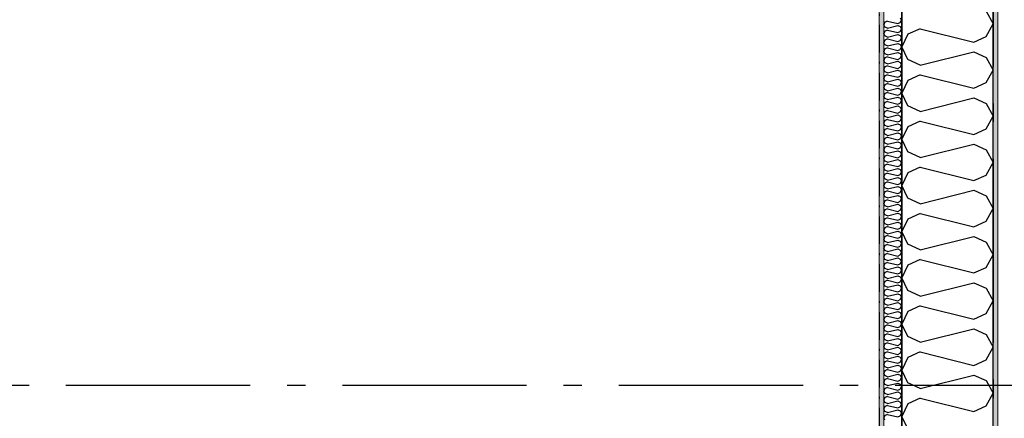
# Model space of a CAD drawing. Header units: millimetres. Extents: x -150 to 340869, y -1115 to 365939.
# Tile 72 of 193: x 300409 to 303081, y 349382 to 350465. Entities that reach past the tile are written whole.
import ezdxf
from ezdxf.enums import TextEntityAlignment as Align

# ---------------------------------------------------------------- set-up
doc = ezdxf.new("R2010")
doc.units = ezdxf.units.MM
doc.header["$LTSCALE"] = 0.5
doc.header["$MEASUREMENT"] = 0
for name, pattern in [('Akselinje', [1500, 1000, -200, 100, -200]), ('Over snittplan', [260, 150, -50, 10, -50]), ('PLINE', [0])]:
    doc.linetypes.add(name, pattern=pattern)
for name, color, linetype in [('232- Ikke-bærende yttervegger (Skravur)(Nye konstruksjoner)', 7, 'Continuous'), ('232- Ikke-bærende yttervegger(Nye konstruksjoner)', 7, 'Continuous'), ('255- Gulvoverflate(Nye konstruksjoner)', 7, 'Continuous'), ('82-- Modullinjer(Nye konstruksjoner)', 7, 'Continuous')]:
    doc.layers.add(name, color=color, linetype=linetype)
doc.layers.add('235- Utvendig kledning og overflate(Nye konstruksjoner)', color=7, linetype='Continuous', lineweight=0)
doc.layers.add('236- Innvendig kledning og overflate(Nye konstruksjoner)', color=7, linetype='Continuous', lineweight=0)
doc.styles.add('GENERATED_STYLE_4', font='arial.ttf')
pattern_1 = [(0, (0, 0), (0, 43.30127), [0, -25]), (0, (12.5, 21.65), (0, 43.30127), [0, -25])]

# ---------------------------------------------------------------- blocks, each defined once
blk = doc.blocks.new('*X28')
at = {"layer": '232- Ikke-bærende yttervegger (Skravur)(Nye konstruksjoner)', "linetype": 'PLINE'}
for p, q in [((302798.3, 350470.4), (302802, 350463.7)), ((302798.3, 350457.1), (302802, 350463.7)), ((302757.1, 350458.2), (302754, 350451.6)), ((302757.1, 350445), (302754, 350451.6)), ((302763.6, 350461.2), (302757.1, 350458.2)), ((302763.6, 350442), (302757.1, 350445)), ((302763.6, 350461.2), (302791.8, 350454.2)), ((302763.6, 350442), (302791.8, 350449.1)), ((302791.8, 350454.2), (302798.3, 350457.1)), ((302791.8, 350449.1), (302798.3, 350446.1)), ((302798.3, 350446.1), (302802, 350439.5)), ((302798.3, 350432.8), (302802, 350439.5)), ((302757.1, 350434), (302754, 350427.3)), ((302757.1, 350420.7), (302754, 350427.3)), ((302763.6, 350436.9), (302757.1, 350434)), ((302763.6, 350417.7), (302757.1, 350420.7)), ((302763.6, 350412.6), (302757.1, 350409.7)), ((302763.6, 350436.9), (302791.8, 350429.9)), ((302763.6, 350417.7), (302791.8, 350424.8)), ((302763.6, 350412.6), (302791.8, 350405.6)), ((302791.8, 350429.9), (302798.3, 350432.8)), ((302791.8, 350424.8), (302798.3, 350421.8)), ((302798.3, 350421.8), (302802, 350415.2)), ((302798.3, 350408.6), (302802, 350415.2)), ((302757.1, 350409.7), (302754, 350403)), ((302757.1, 350396.4), (302754, 350403)), ((302757.1, 350385.4), (302754, 350378.8)), ((302763.6, 350393.5), (302757.1, 350396.4)), ((302763.6, 350388.4), (302757.1, 350385.4)), ((302763.6, 350393.5), (302791.8, 350400.5)), ((302763.6, 350388.4), (302791.8, 350381.3)), ((302791.8, 350405.6), (302798.3, 350408.6)), ((302791.8, 350400.5), (302798.3, 350397.5)), ((302791.8, 350381.3), (302798.3, 350384.3)), ((302798.3, 350397.5), (302802, 350390.9)), ((302798.3, 350384.3), (302802, 350390.9)), ((302757.1, 350372.1), (302754, 350378.8)), ((302757.1, 350361.1), (302754, 350354.5)), ((302763.6, 350369.2), (302757.1, 350372.1)), ((302763.6, 350364.1), (302757.1, 350361.1)), ((302763.6, 350369.2), (302791.8, 350376.2)), ((302763.6, 350364.1), (302791.8, 350357)), ((302791.8, 350376.2), (302798.3, 350373.3)), ((302791.8, 350357), (302798.3, 350360)), ((302798.3, 350373.3), (302802, 350366.6)), ((302798.3, 350360), (302802, 350366.6)), ((302757.1, 350347.8), (302754, 350354.5)), ((302757.1, 350336.8), (302754, 350330.2)), ((302757.1, 350323.6), (302754, 350330.2)), ((302763.6, 350344.9), (302757.1, 350347.8)), ((302763.6, 350339.8), (302757.1, 350336.8)), ((302763.6, 350344.9), (302791.8, 350351.9)), ((302763.6, 350339.8), (302791.8, 350332.7)), ((302791.8, 350351.9), (302798.3, 350349)), ((302791.8, 350332.7), (302798.3, 350335.7)), ((302798.3, 350349), (302802, 350342.3)), ((302798.3, 350335.7), (302802, 350342.3)), ((302757.1, 350312.5), (302754, 350305.9)), ((302757.1, 350299.3), (302754, 350305.9)), ((302763.6, 350320.6), (302757.1, 350323.6)), ((302763.6, 350315.5), (302757.1, 350312.5)), ((302763.6, 350320.6), (302791.8, 350327.6)), ((302763.6, 350315.5), (302791.8, 350308.5)), ((302763.6, 350296.3), (302791.8, 350303.4)), ((302791.8, 350327.6), (302798.3, 350324.7)), ((302791.8, 350308.5), (302798.3, 350311.4)), ((302791.8, 350303.4), (302798.3, 350300.4)), ((302798.3, 350324.7), (302802, 350318.1)), ((302798.3, 350311.4), (302802, 350318.1)), ((302757.1, 350288.3), (302754, 350281.6)), ((302757.1, 350275), (302754, 350281.6)), ((302763.6, 350296.3), (302757.1, 350299.3)), ((302763.6, 350291.2), (302757.1, 350288.3)), ((302763.6, 350291.2), (302791.8, 350284.2)), ((302763.6, 350272), (302791.8, 350279.1)), ((302791.8, 350284.2), (302798.3, 350287.1)), ((302791.8, 350279.1), (302798.3, 350276.1)), ((302798.3, 350300.4), (302802, 350293.8)), ((302798.3, 350287.1), (302802, 350293.8)), ((302757.1, 350264), (302754, 350257.4)), ((302757.1, 350250.7), (302754, 350257.4)), ((302763.6, 350272), (302757.1, 350275)), ((302763.6, 350266.9), (302757.1, 350264)), ((302763.6, 350247.8), (302757.1, 350250.7)), ((302763.6, 350266.9), (302791.8, 350259.9)), ((302763.6, 350247.8), (302791.8, 350254.8)), ((302791.8, 350259.9), (302798.3, 350262.9)), ((302791.8, 350254.8), (302798.3, 350251.8)), ((302798.3, 350276.1), (302802, 350269.5)), ((302798.3, 350262.9), (302802, 350269.5)), ((302798.3, 350251.8), (302802, 350245.2)), ((302757.1, 350239.7), (302754, 350233.1)), ((302757.1, 350226.4), (302754, 350233.1)), ((302763.6, 350242.7), (302757.1, 350239.7)), ((302763.6, 350223.5), (302757.1, 350226.4)), ((302763.6, 350242.7), (302791.8, 350235.6)), ((302763.6, 350223.5), (302791.8, 350230.5)), ((302791.8, 350235.6), (302798.3, 350238.6)), ((302791.8, 350230.5), (302798.3, 350227.6)), ((302798.3, 350238.6), (302802, 350245.2)), ((302798.3, 350227.6), (302802, 350220.9)), ((302757.1, 350215.4), (302754, 350208.8)), ((302757.1, 350202.2), (302754, 350208.8)), ((302763.6, 350218.4), (302757.1, 350215.4)), ((302763.6, 350199.2), (302757.1, 350202.2)), ((302763.6, 350218.4), (302791.8, 350211.3)), ((302763.6, 350199.2), (302791.8, 350206.2)), ((302791.8, 350211.3), (302798.3, 350214.3)), ((302791.8, 350206.2), (302798.3, 350203.3)), ((302798.3, 350214.3), (302802, 350220.9)), ((302798.3, 350203.3), (302802, 350196.7)), ((302798.3, 350190), (302802, 350196.7)), ((302757.1, 350191.1), (302754, 350184.5)), ((302757.1, 350177.9), (302754, 350184.5)), ((302763.6, 350194.1), (302757.1, 350191.1)), ((302763.6, 350174.9), (302757.1, 350177.9)), ((302763.6, 350169.8), (302757.1, 350166.9)), ((302763.6, 350194.1), (302791.8, 350187.1)), ((302763.6, 350174.9), (302791.8, 350182)), ((302763.6, 350169.8), (302791.8, 350162.8)), ((302791.8, 350187.1), (302798.3, 350190)), ((302791.8, 350182), (302798.3, 350179)), ((302798.3, 350179), (302802, 350172.4)), ((302798.3, 350165.7), (302802, 350172.4)), ((302757.1, 350166.9), (302754, 350160.2)), ((302757.1, 350153.6), (302754, 350160.2)), ((302763.6, 350150.6), (302757.1, 350153.6)), ((302763.6, 350145.5), (302757.1, 350142.6)), ((302763.6, 350150.6), (302791.8, 350157.7)), ((302763.6, 350145.5), (302791.8, 350138.5)), ((302791.8, 350162.8), (302798.3, 350165.7)), ((302791.8, 350157.7), (302798.3, 350154.7)), ((302798.3, 350154.7), (302802, 350148.1)), ((302798.3, 350141.5), (302802, 350148.1)), ((302757.1, 350142.6), (302754, 350135.9)), ((302757.1, 350129.3), (302754, 350135.9)), ((302757.1, 350118.3), (302754, 350111.7)), ((302763.6, 350126.4), (302757.1, 350129.3)), ((302763.6, 350121.3), (302757.1, 350118.3)), ((302763.6, 350126.4), (302791.8, 350133.4)), ((302763.6, 350121.3), (302791.8, 350114.2)), ((302791.8, 350138.5), (302798.3, 350141.5)), ((302791.8, 350133.4), (302798.3, 350130.4)), ((302791.8, 350114.2), (302798.3, 350117.2)), ((302798.3, 350130.4), (302802, 350123.8)), ((302798.3, 350117.2), (302802, 350123.8)), ((302757.1, 350105), (302754, 350111.7)), ((302757.1, 350094), (302754, 350087.4)), ((302763.6, 350102.1), (302757.1, 350105)), ((302763.6, 350097), (302757.1, 350094)), ((302763.6, 350102.1), (302791.8, 350109.1)), ((302763.6, 350097), (302791.8, 350089.9)), ((302791.8, 350109.1), (302798.3, 350106.2)), ((302791.8, 350089.9), (302798.3, 350092.9)), ((302798.3, 350106.2), (302802, 350099.5)), ((302798.3, 350092.9), (302802, 350099.5)), ((302757.1, 350080.8), (302754, 350087.4)), ((302757.1, 350069.7), (302754, 350063.1)), ((302757.1, 350056.5), (302754, 350063.1)), ((302763.6, 350077.8), (302757.1, 350080.8)), ((302763.6, 350072.7), (302757.1, 350069.7)), ((302763.6, 350077.8), (302791.8, 350084.8)), ((302763.6, 350072.7), (302791.8, 350065.7)), ((302791.8, 350084.8), (302798.3, 350081.9)), ((302791.8, 350065.7), (302798.3, 350068.6)), ((302798.3, 350081.9), (302802, 350075.2)), ((302798.3, 350068.6), (302802, 350075.2)), ((302757.1, 350045.5), (302754, 350038.8)), ((302757.1, 350032.2), (302754, 350038.8)), ((302763.6, 350053.5), (302757.1, 350056.5)), ((302763.6, 350048.4), (302757.1, 350045.5)), ((302763.6, 350053.5), (302791.8, 350060.6)), ((302763.6, 350048.4), (302791.8, 350041.4)), ((302763.6, 350029.2), (302791.8, 350036.3)), ((302791.8, 350060.6), (302798.3, 350057.6)), ((302791.8, 350041.4), (302798.3, 350044.3)), ((302791.8, 350036.3), (302798.3, 350033.3)), ((302798.3, 350057.6), (302802, 350051)), ((302798.3, 350044.3), (302802, 350051)), ((302757.1, 350021.2), (302754, 350014.5)), ((302757.1, 350007.9), (302754, 350014.5)), ((302763.6, 350029.2), (302757.1, 350032.2)), ((302763.6, 350024.1), (302757.1, 350021.2)), ((302763.6, 350024.1), (302791.8, 350017.1)), ((302763.6, 350005), (302791.8, 350012)), ((302791.8, 350017.1), (302798.3, 350020.1)), ((302791.8, 350012), (302798.3, 350009)), ((302798.3, 350033.3), (302802, 350026.7)), ((302798.3, 350020.1), (302802, 350026.7)), ((302757.1, 349996.9), (302754, 349990.3)), ((302757.1, 349983.6), (302754, 349990.3)), ((302763.6, 350005), (302757.1, 350007.9)), ((302763.6, 349999.9), (302757.1, 349996.9)), ((302763.6, 349980.7), (302757.1, 349983.6)), ((302763.6, 349999.9), (302791.8, 349992.8)), ((302763.6, 349980.7), (302791.8, 349987.7)), ((302791.8, 349992.8), (302798.3, 349995.8)), ((302791.8, 349987.7), (302798.3, 349984.8)), ((302798.3, 350009), (302802, 350002.4)), ((302798.3, 349995.8), (302802, 350002.4)), ((302798.3, 349984.8), (302802, 349978.1)), ((302757.1, 349972.6), (302754, 349966)), ((302757.1, 349959.3), (302754, 349966)), ((302763.6, 349975.6), (302757.1, 349972.6)), ((302763.6, 349956.4), (302757.1, 349959.3)), ((302763.6, 349975.6), (302791.8, 349968.5)), ((302763.6, 349956.4), (302791.8, 349963.4)), ((302791.8, 349968.5), (302798.3, 349971.5)), ((302791.8, 349963.4), (302798.3, 349960.5)), ((302798.3, 349971.5), (302802, 349978.1)), ((302798.3, 349960.5), (302802, 349953.8)), ((302757.1, 349948.3), (302754, 349941.7)), ((302757.1, 349935.1), (302754, 349941.7)), ((302763.6, 349951.3), (302757.1, 349948.3)), ((302763.6, 349932.1), (302757.1, 349935.1)), ((302763.6, 349951.3), (302791.8, 349944.2)), ((302763.6, 349932.1), (302791.8, 349939.1)), ((302791.8, 349944.2), (302798.3, 349947.2)), ((302791.8, 349939.1), (302798.3, 349936.2)), ((302798.3, 349947.2), (302802, 349953.8)), ((302798.3, 349936.2), (302802, 349929.6)), ((302798.3, 349922.9), (302802, 349929.6)), ((302757.1, 349924), (302754, 349917.4)), ((302757.1, 349910.8), (302754, 349917.4)), ((302763.6, 349927), (302757.1, 349924)), ((302763.6, 349907.8), (302757.1, 349910.8)), ((302763.6, 349902.7), (302757.1, 349899.8)), ((302763.6, 349927), (302791.8, 349920)), ((302763.6, 349907.8), (302791.8, 349914.9)), ((302763.6, 349902.7), (302791.8, 349895.7)), ((302791.8, 349920), (302798.3, 349922.9)), ((302791.8, 349914.9), (302798.3, 349911.9)), ((302798.3, 349911.9), (302802, 349905.3)), ((302798.3, 349898.6), (302802, 349905.3)), ((302757.1, 349899.8), (302754, 349893.1)), ((302757.1, 349886.5), (302754, 349893.1)), ((302763.6, 349883.5), (302757.1, 349886.5)), ((302763.6, 349878.4), (302757.1, 349875.5)), ((302763.6, 349883.5), (302791.8, 349890.6)), ((302763.6, 349878.4), (302791.8, 349871.4)), ((302791.8, 349895.7), (302798.3, 349898.6)), ((302791.8, 349890.6), (302798.3, 349887.6)), ((302798.3, 349887.6), (302802, 349881)), ((302798.3, 349874.4), (302802, 349881)), ((302757.1, 349875.5), (302754, 349868.9)), ((302757.1, 349862.2), (302754, 349868.9)), ((302757.1, 349851.2), (302754, 349844.6)), ((302763.6, 349859.3), (302757.1, 349862.2)), ((302763.6, 349854.2), (302757.1, 349851.2)), ((302763.6, 349859.3), (302791.8, 349866.3)), ((302763.6, 349854.2), (302791.8, 349847.1)), ((302791.8, 349871.4), (302798.3, 349874.4)), ((302791.8, 349866.3), (302798.3, 349863.3)), ((302791.8, 349847.1), (302798.3, 349850.1)), ((302798.3, 349863.3), (302802, 349856.7)), ((302798.3, 349850.1), (302802, 349856.7)), ((302757.1, 349837.9), (302754, 349844.6)), ((302757.1, 349826.9), (302754, 349820.3)), ((302763.6, 349835), (302757.1, 349837.9)), ((302763.6, 349829.9), (302757.1, 349826.9)), ((302763.6, 349835), (302791.8, 349842)), ((302763.6, 349829.9), (302791.8, 349822.8)), ((302791.8, 349842), (302798.3, 349839.1)), ((302791.8, 349822.8), (302798.3, 349825.8)), ((302798.3, 349839.1), (302802, 349832.4)), ((302798.3, 349825.8), (302802, 349832.4)), ((302757.1, 349813.7), (302754, 349820.3)), ((302757.1, 349802.6), (302754, 349796)), ((302757.1, 349789.4), (302754, 349796)), ((302763.6, 349810.7), (302757.1, 349813.7)), ((302763.6, 349805.6), (302757.1, 349802.6)), ((302763.6, 349810.7), (302791.8, 349817.7)), ((302763.6, 349805.6), (302791.8, 349798.6)), ((302791.8, 349817.7), (302798.3, 349814.8)), ((302791.8, 349798.6), (302798.3, 349801.5)), ((302798.3, 349814.8), (302802, 349808.2)), ((302798.3, 349801.5), (302802, 349808.2)), ((302757.1, 349778.4), (302754, 349771.7)), ((302757.1, 349765.1), (302754, 349771.7)), ((302763.6, 349786.4), (302757.1, 349789.4)), ((302763.6, 349781.3), (302757.1, 349778.4)), ((302763.6, 349786.4), (302791.8, 349793.5)), ((302763.6, 349781.3), (302791.8, 349774.3)), ((302763.6, 349762.1), (302791.8, 349769.2)), ((302791.8, 349793.5), (302798.3, 349790.5)), ((302791.8, 349774.3), (302798.3, 349777.2)), ((302791.8, 349769.2), (302798.3, 349766.2)), ((302798.3, 349790.5), (302802, 349783.9)), ((302798.3, 349777.2), (302802, 349783.9)), ((302757.1, 349754.1), (302754, 349747.4)), ((302757.1, 349740.8), (302754, 349747.4)), ((302763.6, 349762.1), (302757.1, 349765.1)), ((302763.6, 349757), (302757.1, 349754.1)), ((302763.6, 349757), (302791.8, 349750)), ((302763.6, 349737.9), (302791.8, 349744.9)), ((302791.8, 349750), (302798.3, 349753)), ((302791.8, 349744.9), (302798.3, 349741.9)), ((302798.3, 349766.2), (302802, 349759.6)), ((302798.3, 349753), (302802, 349759.6)), ((302757.1, 349729.8), (302754, 349723.2)), ((302757.1, 349716.5), (302754, 349723.2)), ((302763.6, 349737.9), (302757.1, 349740.8)), ((302763.6, 349732.8), (302757.1, 349729.8)), ((302763.6, 349713.6), (302757.1, 349716.5)), ((302763.6, 349732.8), (302791.8, 349725.7)), ((302763.6, 349713.6), (302791.8, 349720.6)), ((302791.8, 349725.7), (302798.3, 349728.7)), ((302791.8, 349720.6), (302798.3, 349717.7)), ((302798.3, 349741.9), (302802, 349735.3)), ((302798.3, 349728.7), (302802, 349735.3)), ((302798.3, 349717.7), (302802, 349711)), ((302757.1, 349705.5), (302754, 349698.9)), ((302757.1, 349692.3), (302754, 349698.9)), ((302763.6, 349708.5), (302757.1, 349705.5)), ((302763.6, 349689.3), (302757.1, 349692.3)), ((302763.6, 349708.5), (302791.8, 349701.4)), ((302763.6, 349689.3), (302791.8, 349696.3)), ((302791.8, 349701.4), (302798.3, 349704.4)), ((302791.8, 349696.3), (302798.3, 349693.4)), ((302798.3, 349704.4), (302802, 349711)), ((302798.3, 349693.4), (302802, 349686.7)), ((302757.1, 349681.2), (302754, 349674.6)), ((302757.1, 349668), (302754, 349674.6)), ((302763.6, 349684.2), (302757.1, 349681.2)), ((302763.6, 349665), (302757.1, 349668)), ((302763.6, 349684.2), (302791.8, 349677.2)), ((302763.6, 349665), (302791.8, 349672.1)), ((302791.8, 349677.2), (302798.3, 349680.1)), ((302791.8, 349672.1), (302798.3, 349669.1)), ((302798.3, 349680.1), (302802, 349686.7)), ((302798.3, 349669.1), (302802, 349662.5)), ((302798.3, 349655.8), (302802, 349662.5)), ((302757.1, 349657), (302754, 349650.3)), ((302757.1, 349643.7), (302754, 349650.3)), ((302763.6, 349659.9), (302757.1, 349657)), ((302763.6, 349640.7), (302757.1, 349643.7)), ((302763.6, 349635.6), (302757.1, 349632.7)), ((302763.6, 349659.9), (302791.8, 349652.9)), ((302763.6, 349640.7), (302791.8, 349647.8)), ((302763.6, 349635.6), (302791.8, 349628.6)), ((302791.8, 349652.9), (302798.3, 349655.8)), ((302791.8, 349647.8), (302798.3, 349644.8)), ((302798.3, 349644.8), (302802, 349638.2)), ((302798.3, 349631.6), (302802, 349638.2)), ((302757.1, 349632.7), (302754, 349626)), ((302757.1, 349619.4), (302754, 349626)), ((302763.6, 349616.5), (302757.1, 349619.4)), ((302763.6, 349611.4), (302757.1, 349608.4)), ((302763.6, 349616.5), (302791.8, 349623.5)), ((302763.6, 349611.4), (302791.8, 349604.3)), ((302791.8, 349628.6), (302798.3, 349631.6)), ((302791.8, 349623.5), (302798.3, 349620.5)), ((302798.3, 349620.5), (302802, 349613.9)), ((302798.3, 349607.3), (302802, 349613.9)), ((302757.1, 349608.4), (302754, 349601.8)), ((302757.1, 349595.1), (302754, 349601.8)), ((302757.1, 349584.1), (302754, 349577.5)), ((302763.6, 349592.2), (302757.1, 349595.1)), ((302763.6, 349587.1), (302757.1, 349584.1)), ((302763.6, 349592.2), (302791.8, 349599.2)), ((302763.6, 349587.1), (302791.8, 349580)), ((302791.8, 349604.3), (302798.3, 349607.3)), ((302791.8, 349599.2), (302798.3, 349596.3)), ((302791.8, 349580), (302798.3, 349583)), ((302798.3, 349596.3), (302802, 349589.6)), ((302798.3, 349583), (302802, 349589.6)), ((302757.1, 349570.8), (302754, 349577.5)), ((302757.1, 349559.8), (302754, 349553.2)), ((302763.6, 349567.9), (302757.1, 349570.8)), ((302763.6, 349562.8), (302757.1, 349559.8)), ((302763.6, 349567.9), (302791.8, 349574.9)), ((302763.6, 349562.8), (302791.8, 349555.7)), ((302791.8, 349574.9), (302798.3, 349572)), ((302791.8, 349555.7), (302798.3, 349558.7)), ((302798.3, 349572), (302802, 349565.3)), ((302798.3, 349558.7), (302802, 349565.3)), ((302757.1, 349546.6), (302754, 349553.2)), ((302757.1, 349535.5), (302754, 349528.9)), ((302757.1, 349522.3), (302754, 349528.9)), ((302763.6, 349543.6), (302757.1, 349546.6)), ((302763.6, 349538.5), (302757.1, 349535.5)), ((302763.6, 349543.6), (302791.8, 349550.6)), ((302763.6, 349538.5), (302791.8, 349531.5)), ((302791.8, 349550.6), (302798.3, 349547.7)), ((302791.8, 349531.5), (302798.3, 349534.4)), ((302798.3, 349547.7), (302802, 349541.1)), ((302798.3, 349534.4), (302802, 349541.1)), ((302757.1, 349511.3), (302754, 349504.6)), ((302757.1, 349498), (302754, 349504.6)), ((302763.6, 349519.3), (302757.1, 349522.3)), ((302763.6, 349514.2), (302757.1, 349511.3)), ((302763.6, 349519.3), (302791.8, 349526.4)), ((302763.6, 349514.2), (302791.8, 349507.2)), ((302763.6, 349495), (302791.8, 349502.1)), ((302791.8, 349526.4), (302798.3, 349523.4)), ((302791.8, 349507.2), (302798.3, 349510.1)), ((302791.8, 349502.1), (302798.3, 349499.1)), ((302798.3, 349523.4), (302802, 349516.8)), ((302798.3, 349510.1), (302802, 349516.8)), ((302757.1, 349487), (302754, 349480.4)), ((302757.1, 349473.7), (302754, 349480.4)), ((302763.6, 349495), (302757.1, 349498)), ((302763.6, 349489.9), (302757.1, 349487)), ((302763.6, 349489.9), (302791.8, 349482.9)), ((302763.6, 349470.8), (302791.8, 349477.8)), ((302791.8, 349482.9), (302798.3, 349485.9)), ((302791.8, 349477.8), (302798.3, 349474.8)), ((302798.3, 349499.1), (302802, 349492.5)), ((302798.3, 349485.9), (302802, 349492.5)), ((302757.1, 349462.7), (302754, 349456.1)), ((302757.1, 349449.4), (302754, 349456.1)), ((302763.6, 349470.8), (302757.1, 349473.7)), ((302763.6, 349465.7), (302757.1, 349462.7)), ((302763.6, 349446.5), (302757.1, 349449.4)), ((302763.6, 349465.7), (302791.8, 349458.6)), ((302763.6, 349446.5), (302791.8, 349453.5)), ((302791.8, 349458.6), (302798.3, 349461.6)), ((302791.8, 349453.5), (302798.3, 349450.6)), ((302798.3, 349474.8), (302802, 349468.2)), ((302798.3, 349461.6), (302802, 349468.2)), ((302798.3, 349450.6), (302802, 349443.9)), ((302757.1, 349438.4), (302754, 349431.8)), ((302757.1, 349425.2), (302754, 349431.8)), ((302763.6, 349441.4), (302757.1, 349438.4)), ((302763.6, 349422.2), (302757.1, 349425.2)), ((302763.6, 349441.4), (302791.8, 349434.3)), ((302763.6, 349422.2), (302791.8, 349429.2)), ((302791.8, 349434.3), (302798.3, 349437.3)), ((302791.8, 349429.2), (302798.3, 349426.3)), ((302798.3, 349437.3), (302802, 349443.9)), ((302798.3, 349426.3), (302802, 349419.7)), ((302757.1, 349414.1), (302754, 349407.5)), ((302757.1, 349400.9), (302754, 349407.5)), ((302763.6, 349417.1), (302757.1, 349414.1)), ((302763.6, 349397.9), (302757.1, 349400.9)), ((302763.6, 349417.1), (302791.8, 349410.1)), ((302763.6, 349397.9), (302791.8, 349405)), ((302791.8, 349410.1), (302798.3, 349413)), ((302791.8, 349405), (302798.3, 349402)), ((302798.3, 349413), (302802, 349419.7)), ((302798.3, 349402), (302802, 349395.4)), ((302798.3, 349388.7), (302802, 349395.4)), ((302757.1, 349389.9), (302754, 349383.2)), ((302757.1, 349376.6), (302754, 349383.2)), ((302763.6, 349392.8), (302757.1, 349389.9)), ((302763.6, 349392.8), (302791.8, 349385.8)), ((302791.8, 349385.8), (302798.3, 349388.7))]:
    blk.add_line(p, q, dxfattribs=at)
blk = doc.blocks.new('*X29')
at = {"layer": '232- Ikke-bærende yttervegger (Skravur)(Nye konstruksjoner)', "linetype": 'PLINE'}
for p, q in [((303031.9, 350487.9), (303051, 350453.6)), ((302852.8, 350440.4), (302819.2, 350425.2)), ((302852.8, 350440.4), (302998.3, 350404.1)), ((303031.9, 350419.4), (303051, 350453.6)), ((302819.2, 350425.2), (302803, 350390.9)), ((302998.3, 350404.1), (303031.9, 350419.4)), ((302819.2, 350356.6), (302803, 350390.9)), ((302852.8, 350341.4), (302998.3, 350377.7)), ((302998.3, 350377.7), (303031.9, 350362.4)), ((303031.9, 350362.4), (303051, 350328.2)), ((302852.8, 350341.4), (302819.2, 350356.6)), ((302852.8, 350315), (302819.2, 350299.7)), ((302852.8, 350315), (302998.3, 350278.6)), ((303031.9, 350293.9), (303051, 350328.2)), ((302819.2, 350299.7), (302803, 350265.4)), ((302998.3, 350278.6), (303031.9, 350293.9)), ((302819.2, 350231.2), (302803, 350265.4)), ((302852.8, 350215.9), (302998.3, 350252.3)), ((302998.3, 350252.3), (303031.9, 350237)), ((302852.8, 350215.9), (302819.2, 350231.2)), ((303031.9, 350237), (303051, 350202.7)), ((303031.9, 350168.5), (303051, 350202.7)), ((302819.2, 350174.3), (302803, 350140)), ((302852.8, 350189.5), (302819.2, 350174.3)), ((302852.8, 350189.5), (302998.3, 350153.2)), ((302998.3, 350153.2), (303031.9, 350168.5)), ((302819.2, 350105.7), (302803, 350140)), ((302852.8, 350090.4), (302998.3, 350126.8)), ((302998.3, 350126.8), (303031.9, 350111.5)), ((302852.8, 350090.4), (302819.2, 350105.7)), ((303031.9, 350111.5), (303051, 350077.3)), ((302852.8, 350064.1), (302819.2, 350048.8)), ((302852.8, 350064.1), (302998.3, 350027.7)), ((303031.9, 350043), (303051, 350077.3)), ((302819.2, 350048.8), (302803, 350014.5)), ((302998.3, 350027.7), (303031.9, 350043)), ((302819.2, 349980.3), (302803, 350014.5)), ((302852.8, 349965), (302998.3, 350001.4)), ((302998.3, 350001.4), (303031.9, 349986.1)), ((303031.9, 349986.1), (303051, 349951.8)), ((302852.8, 349965), (302819.2, 349980.3)), ((302852.8, 349938.6), (302819.2, 349923.3)), ((302852.8, 349938.6), (302998.3, 349902.3)), ((303031.9, 349917.6), (303051, 349951.8)), ((302819.2, 349923.3), (302803, 349889.1)), ((302998.3, 349902.3), (303031.9, 349917.6)), ((302819.2, 349854.8), (302803, 349889.1)), ((302852.8, 349839.5), (302998.3, 349875.9)), ((302998.3, 349875.9), (303031.9, 349860.6)), ((302852.8, 349839.5), (302819.2, 349854.8)), ((303031.9, 349860.6), (303051, 349826.4)), ((303031.9, 349792.1), (303051, 349826.4)), ((302819.2, 349797.9), (302803, 349763.6)), ((302852.8, 349813.2), (302819.2, 349797.9)), ((302852.8, 349813.2), (302998.3, 349776.8)), ((302998.3, 349776.8), (303031.9, 349792.1)), ((302819.2, 349729.4), (302803, 349763.6)), ((302852.8, 349714.1), (302998.3, 349750.5)), ((302998.3, 349750.5), (303031.9, 349735.2)), ((302852.8, 349714.1), (302819.2, 349729.4)), ((303031.9, 349735.2), (303051, 349700.9)), ((303031.9, 349666.6), (303051, 349700.9)), ((302819.2, 349672.4), (302803, 349638.2)), ((302852.8, 349687.7), (302819.2, 349672.4)), ((302852.8, 349687.7), (302998.3, 349651.4)), ((302998.3, 349651.4), (303031.9, 349666.6)), ((302819.2, 349603.9), (302803, 349638.2)), ((302852.8, 349588.6), (302998.3, 349625)), ((302998.3, 349625), (303031.9, 349609.7)), ((303031.9, 349609.7), (303051, 349575.5)), ((302852.8, 349588.6), (302819.2, 349603.9)), ((302852.8, 349562.3), (302819.2, 349547)), ((302852.8, 349562.3), (302998.3, 349525.9)), ((303031.9, 349541.2), (303051, 349575.5)), ((302819.2, 349547), (302803, 349512.7)), ((302998.3, 349525.9), (303031.9, 349541.2)), ((302819.2, 349478.5), (302803, 349512.7)), ((302852.8, 349463.2), (302819.2, 349478.5)), ((302852.8, 349463.2), (302998.3, 349499.6)), ((302998.3, 349499.6), (303031.9, 349484.3)), ((303031.9, 349484.3), (303051, 349450)), ((303031.9, 349415.7), (303051, 349450)), ((302852.8, 349436.8), (302819.2, 349421.5)), ((302852.8, 349436.8), (302998.3, 349400.5)), ((302819.2, 349421.5), (302803, 349387.3)), ((302998.3, 349400.5), (303031.9, 349415.7)), ((302819.2, 349353), (302803, 349387.3))]:
    blk.add_line(p, q, dxfattribs=at)
blk = doc.blocks.new('Standard grid marker[12]', base_point=(303051, 363787.1))
at = {"layer": '82-- Modullinjer(Nye konstruksjoner)', "linetype": 'Akselinje'}
blk.add_line((303051, 363587.1), (303051, 339887.1), dxfattribs=at)
at = {"layer": '82-- Modullinjer(Nye konstruksjoner)', "style": 'GENERATED_STYLE_4'}
for tag, p in [('AC_MarkerText_1_0', (303051, 363963.5)), ('AC_MarkerText_1_1', (303051, 339613.5))]:
    blk.add_attdef(tag, text='', height=100, rotation=360, dxfattribs=at).set_placement(p, align=Align.TOP_CENTER)
blk = doc.blocks.new('Standard grid marker[15]', base_point=(305734.8, 349470.7))
at = {"layer": '82-- Modullinjer(Nye konstruksjoner)', "linetype": 'Akselinje'}
blk.add_line((305534.8, 349470.7), (271734.8, 349470.7), dxfattribs=at)
at = {"layer": '82-- Modullinjer(Nye konstruksjoner)', "style": 'GENERATED_STYLE_4'}
for tag, p in [('AC_MarkerText_1_1', (271409.8, 349524.4)), ('AC_MarkerText_1_0', (305859.8, 349524.4))]:
    blk.add_attdef(tag, text='', height=100, rotation=360, dxfattribs=at).set_placement(p, align=Align.TOP_CENTER)

msp = doc.modelspace()

# ---------------------------------------------------------------- hatches: boundary and pattern name
at = {"layer": '232- Ikke-bærende yttervegger (Skravur)(Nye konstruksjoner)', "linetype": 'Continuous'}
h = msp.add_hatch(dxfattribs=at)
h.set_pattern_fill('Prikker_tett', color=256, style=0, pattern_type=2)
h.set_pattern_definition(pattern_1)
h.paths.add_polyline_path([(303063, 358690.6), (303051, 358690.6), (303051, 347770.7), (303063, 347770.7)])
msp.add_hatch(color=256, dxfattribs=at).paths.add_polyline_path([(302802, 358441.6), (302802, 348019.7), (302803, 348019.7), (302803, 358441.6)])
h = msp.add_hatch(dxfattribs=at)
h.set_pattern_fill('Prikker_tett', color=256, style=0, pattern_type=2)
h.set_pattern_definition(pattern_1)
h.paths.add_polyline_path([(302741, 358380.6), (302741, 348080.7), (302754, 348080.7), (302754, 358380.6)])

# ---------------------------------------------------------------- linework, layer by layer
at = {"layer": '232- Ikke-bærende yttervegger(Nye konstruksjoner)', "linetype": 'PLINE'}
for p, q in [((302803, 358441.6), (302803, 348019.7)), ((303051, 348018.7), (303051, 358442.6)), ((302802, 358393.6), (302802, 348067.7))]:
    msp.add_line(p, q, dxfattribs=at)
at = {"layer": '232- Ikke-bærende yttervegger(Nye konstruksjoner)', "linetype": 'Over snittplan', "flags": 128}
msp.add_lwpolyline([(302741, 358380.6), (302741, 348080.7)], dxfattribs=at)
at = {"layer": '235- Utvendig kledning og overflate(Nye konstruksjoner)', "linetype": 'PLINE'}
msp.add_line((303063, 347770.7), (303063, 358690.6), dxfattribs=at)
at = {"layer": '236- Innvendig kledning og overflate(Nye konstruksjoner)', "linetype": 'PLINE'}
msp.add_line((302754, 358380.6), (302754, 348080.7), dxfattribs=at)
at = {"layer": '236- Innvendig kledning og overflate(Nye konstruksjoner)', "linetype": 'PLINE', "flags": 128}
msp.add_lwpolyline([(302741, 358380.6), (302741, 348080.7)], dxfattribs=at)
at = {"layer": '255- Gulvoverflate(Nye konstruksjoner)', "linetype": 'PLINE', "flags": 128}
msp.add_lwpolyline([(277601, 349570.7), (277601, 347770.7), (285893, 347770.7), (294243, 347770.7), (303051, 347770.7), (303051, 349570.7), (303051, 358690.6), (277601, 358690.6), (277601, 354890.6)], close=True, dxfattribs=at)

# ---------------------------------------------------------------- block references
at = {"layer": '232- Ikke-bærende yttervegger(Nye konstruksjoner)'}
for name in ['*X29', '*X28']:
    msp.add_blockref(name, (0, 0), dxfattribs=at)
at = {"layer": '82-- Modullinjer(Nye konstruksjoner)', "linetype": 'PLINE'}
for name, p in [('Standard grid marker[12]', (303051, 363787.1)), ('Standard grid marker[15]', (305734.8, 349470.7))]:
    msp.add_blockref(name, p, dxfattribs=at)

doc.saveas('drawing.dxf')
